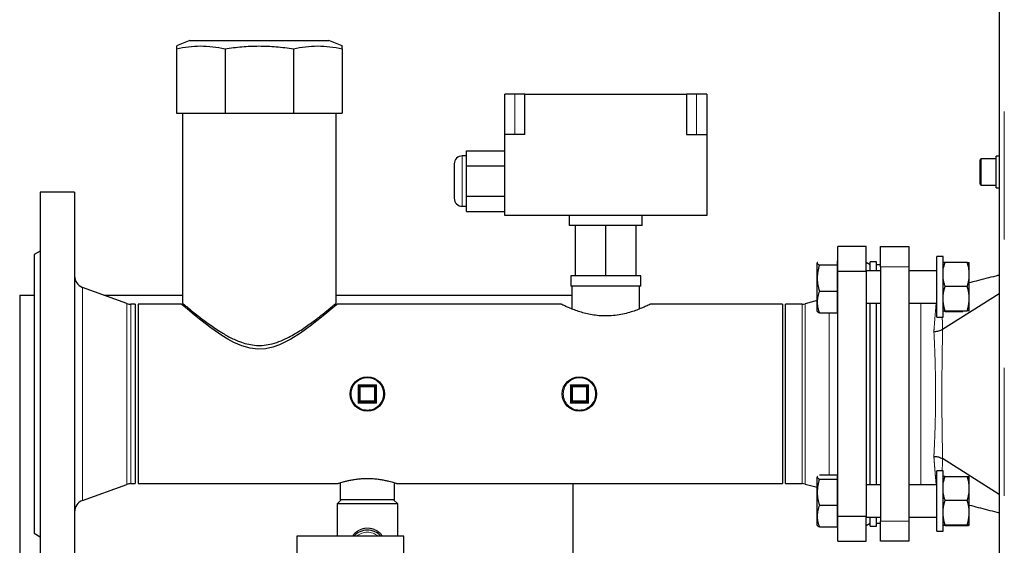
# Model space of a CAD drawing. Header units: millimetres. Extents: x 20 to 263, y 82 to 179.
# Tile 50 of 76: x 153.45 to 163.2, y 98.62 to 103.83. Entities that reach past the tile are written whole.
import ezdxf

# ---------------------------------------------------------------- set-up
doc = ezdxf.new("R2010")
doc.units = ezdxf.units.MM
doc.linetypes.add('PHANTOM', pattern=[12.7, 6.35, -1.27, 1.27, -1.27, 1.27, -1.27])

msp = doc.modelspace()

# ---------------------------------------------------------------- linework, layer by layer
at = {"color": 7, "linetype": 'Continuous', "lineweight": 25}
for p, q in [((163.15, 110.5545), (163.15, 85.4527)), ((155.1354, 103.6241), (155.0029, 103.5711)), ((155.1354, 103.6241), (156.5106, 103.6241)), ((156.6431, 103.5711), (156.5106, 103.6241)), ((155.003, 103.5441), (155.003, 102.9041)), ((155.4833, 103.5441), (155.4833, 102.9041)), ((156.1626, 103.5441), (156.1626, 102.9041)), ((156.643, 103.5441), (156.643, 102.9041)), ((158.253, 102.6926), (158.253, 103.0926)), ((158.353, 103.0926), (158.253, 103.0926)), ((158.453, 103.0926), (158.353, 103.0926)), ((158.453, 102.6926), (158.453, 103.0926)), ((158.453, 103.0926), (160.053, 103.0926)), ((160.053, 103.0926), (160.053, 102.6926)), ((160.153, 103.0926), (160.053, 103.0926)), ((160.253, 103.0926), (160.153, 103.0926)), ((160.253, 103.0926), (160.253, 102.6926)), ((155.003, 102.9041), (155.4833, 102.9041)), ((155.062, 102.9041), (155.062, 101.0235)), ((155.4833, 102.9041), (156.1626, 102.9041)), ((156.1626, 102.9041), (156.643, 102.9041)), ((156.584, 101.0221), (156.584, 102.9041)), ((158.253, 101.8926), (158.253, 102.6926)), ((158.453, 102.6926), (158.253, 102.6926)), ((160.053, 102.6926), (160.253, 102.6926)), ((160.253, 102.6926), (160.253, 101.8926)), ((157.873, 102.4826), (157.833, 102.4826)), ((157.873, 102.3827), (157.873, 102.5328)), ((157.873, 102.5328), (158.253, 102.5328)), ((163.15, 102.4806), (163.12, 102.4806)), ((163.12, 102.2708), (163.12, 102.4806)), ((157.753, 102.4026), (157.753, 102.0626)), ((157.873, 102.3827), (158.253, 102.3827)), ((157.873, 102.0825), (157.873, 102.3827)), ((162.96, 102.2036), (162.96, 102.4436)), ((163.12, 102.4536), (162.97, 102.4536)), ((162.97, 102.1936), (163.12, 102.1936)), ((163.12, 102.1666), (163.12, 102.2708)), ((153.993, 102.1236), (153.653, 102.1236)), ((153.653, 102.1236), (153.653, 98.1236)), ((153.993, 102.1236), (153.993, 98.1236)), ((163.12, 102.1666), (163.15, 102.1666)), ((157.873, 102.0825), (158.253, 102.0825)), ((157.873, 101.9324), (157.873, 102.0825)), ((157.833, 101.9826), (157.873, 101.9826)), ((157.873, 101.9324), (158.253, 101.9324)), ((160.253, 101.8926), (158.253, 101.8926)), ((158.893, 101.7926), (158.893, 101.8926)), ((159.613, 101.7926), (159.613, 101.8926)), ((159.613, 101.7926), (158.893, 101.7926)), ((158.953, 101.2926), (158.953, 101.7926)), ((159.253, 101.2926), (159.253, 101.7926)), ((159.553, 101.2926), (159.553, 101.7926)), ((153.653, 101.5382), (153.593, 101.5036)), ((153.593, 101.5036), (153.593, 98.7436)), ((161.553, 101.3395), (161.553, 101.5836)), ((161.833, 101.5836), (161.553, 101.5836)), ((161.833, 101.3395), (161.833, 101.5836)), ((161.973, 101.5836), (162.253, 101.5836)), ((161.973, 101.3836), (161.973, 101.5836)), ((162.253, 101.5836), (162.253, 101.3836)), ((161.3485, 101.4269), (161.347, 101.4243)), ((161.347, 101.2724), (161.347, 101.4217)), ((161.3684, 101.4013), (161.547, 101.4013)), ((161.547, 101.4217), (161.547, 101.442)), ((161.553, 101.4243), (161.547, 101.4243)), ((161.547, 101.4013), (161.547, 101.4217)), ((161.547, 101.2724), (161.547, 101.4013)), ((161.873, 101.4036), (161.833, 101.4267)), ((161.933, 101.4336), (161.873, 101.4336)), ((161.873, 101.3443), (161.873, 101.4336)), ((161.933, 101.3443), (161.933, 101.4336)), ((161.973, 101.4036), (161.933, 101.4036)), ((162.593, 101.4843), (162.533, 101.4843)), ((162.533, 100.9284), (162.533, 101.4843)), ((162.593, 100.9284), (162.593, 101.4843)), ((162.6133, 101.4277), (162.8327, 101.4277)), ((162.853, 101.336), (162.853, 101.425)), ((161.553, 101.3395), (161.833, 101.3395)), ((161.553, 98.9077), (161.553, 101.3395)), ((161.973, 101.3443), (161.833, 101.3443)), ((161.833, 101.3395), (161.833, 98.9077)), ((161.973, 101.3836), (161.973, 98.8636)), ((162.253, 101.3836), (162.253, 98.8636)), ((162.533, 101.3443), (162.253, 101.3443)), ((162.853, 101.283), (162.853, 101.336)), ((158.9066, 101.2926), (158.9066, 101.1926)), ((158.953, 101.2926), (158.9066, 101.2926)), ((159.253, 101.2926), (158.953, 101.2926)), ((159.553, 101.2926), (159.253, 101.2926)), ((159.5994, 101.2926), (159.553, 101.2926)), ((159.5994, 101.1926), (159.5994, 101.2926)), ((161.347, 101.035), (161.347, 101.2724)), ((161.547, 101.1435), (161.547, 101.2724)), ((162.853, 101.0969), (162.853, 101.283)), ((154.511, 101.0198), (154.072, 101.1796)), ((159.253, 101.1926), (158.9066, 101.1926)), ((158.919, 101.1926), (158.919, 100.9655)), ((159.5994, 101.1926), (159.253, 101.1926)), ((159.587, 100.9654), (159.587, 101.1926)), ((161.3684, 101.1435), (161.547, 101.1435)), ((161.547, 101.035), (161.547, 101.1435)), ((162.5884, 100.764), (163.15, 101.1186)), ((162.6133, 101.1913), (162.8327, 101.1913)), ((153.45, 101.1024), (153.45, 92.4024)), ((153.45, 101.1024), (153.593, 101.1024)), ((154.2841, 101.1024), (155.062, 101.1024)), ((154.593, 101.0126), (154.5521, 101.0126)), ((154.593, 101.0126), (154.593, 99.2346)), ((155.053, 101.0126), (154.623, 101.0126)), ((154.623, 101.0126), (154.623, 99.2346)), ((156.584, 101.1024), (158.919, 101.1024)), ((158.8145, 101.0126), (156.5928, 101.0126)), ((161.003, 101.0126), (159.6924, 101.0126)), ((161.003, 101.0126), (161.003, 99.2346)), ((161.197, 101.0126), (161.033, 101.0126)), ((161.033, 99.2346), (161.033, 101.0126)), ((161.347, 101.0486), (161.2281, 101.0167)), ((161.347, 100.9443), (161.347, 101.035)), ((161.547, 100.9265), (161.547, 101.035)), ((161.833, 101.0243), (161.973, 101.0243)), ((161.873, 99.2229), (161.873, 101.0243)), ((161.933, 99.2229), (161.933, 101.0243)), ((162.253, 101.0243), (162.533, 101.0243)), ((162.853, 101.0423), (162.853, 101.0969)), ((162.853, 100.9451), (162.853, 101.0423)), ((161.347, 100.9443), (161.3485, 100.9416)), ((161.3684, 100.9265), (161.547, 100.9265)), ((161.547, 100.9443), (161.553, 100.9443)), ((162.533, 100.8843), (162.533, 100.9284)), ((162.593, 100.8843), (162.593, 100.9284)), ((162.6133, 100.9479), (162.8327, 100.9479)), ((162.6133, 100.9408), (162.7895, 100.9408)), ((162.853, 100.9436), (162.853, 100.9451)), ((162.533, 100.8843), (162.593, 100.8843)), ((162.5884, 100.764), (162.5883, 100.7639)), ((156.813, 100.2036), (156.973, 100.2036)), ((156.813, 100.0436), (156.813, 100.2036)), ((156.973, 100.2036), (156.973, 100.0436)), ((158.913, 100.2036), (159.073, 100.2036)), ((158.913, 100.0436), (158.913, 100.2036)), ((159.073, 100.2036), (159.073, 100.0436)), ((156.973, 100.0436), (156.813, 100.0436)), ((159.073, 100.0436), (158.913, 100.0436)), ((162.5883, 99.4833), (162.5884, 99.4832)), ((163.15, 99.1286), (162.5884, 99.4832)), ((162.593, 99.3629), (162.533, 99.3629)), ((162.533, 98.807), (162.533, 99.3629)), ((162.593, 98.807), (162.593, 99.3629)), ((161.3485, 99.3056), (161.347, 99.3029)), ((161.347, 99.1511), (161.347, 99.3003)), ((161.3684, 99.3207), (161.547, 99.3207)), ((161.3684, 99.2799), (161.547, 99.2799)), ((161.547, 99.3003), (161.547, 99.3207)), ((161.553, 99.3029), (161.547, 99.3029)), ((161.547, 99.2799), (161.547, 99.3003)), ((161.547, 99.1511), (161.547, 99.2799)), ((162.6133, 99.3064), (162.8327, 99.3064)), ((162.853, 99.2147), (162.853, 99.3037)), ((154.072, 99.0676), (154.511, 99.2274)), ((154.5521, 99.2346), (154.593, 99.2346)), ((154.623, 99.2346), (156.6039, 99.2346)), ((156.623, 99.2409), (156.623, 99.0736)), ((157.163, 99.0736), (157.163, 99.2409)), ((157.182, 99.2346), (161.003, 99.2346)), ((158.93, 92.4024), (158.93, 99.2346)), ((161.033, 99.2346), (161.197, 99.2346)), ((161.2281, 99.2305), (161.347, 99.1986)), ((161.973, 99.2229), (161.833, 99.2229)), ((162.533, 99.2229), (162.253, 99.2229)), ((162.853, 99.1617), (162.853, 99.2147)), ((162.853, 98.9755), (162.853, 99.1617)), ((156.633, 99.0736), (156.593, 99.0336)), ((157.163, 99.0736), (156.623, 99.0736)), ((157.193, 99.0336), (157.153, 99.0736)), ((161.347, 98.9137), (161.347, 99.1511)), ((161.547, 99.0222), (161.547, 99.1511)), ((162.6133, 99.07), (162.8327, 99.07)), ((156.593, 99.0336), (156.593, 98.7136)), ((157.193, 99.0336), (156.593, 99.0336)), ((157.193, 98.7136), (157.193, 99.0336)), ((161.3684, 99.0222), (161.547, 99.0222)), ((161.547, 98.9137), (161.547, 99.0222)), ((162.853, 98.921), (162.853, 98.9755)), ((161.347, 98.8229), (161.347, 98.9137)), ((161.547, 98.8052), (161.547, 98.9137)), ((161.833, 98.9077), (161.553, 98.9077)), ((161.553, 98.6636), (161.553, 98.9077)), ((161.833, 98.6636), (161.833, 98.9077)), ((161.833, 98.9029), (161.973, 98.9029)), ((161.873, 98.8136), (161.873, 98.9029)), ((161.933, 98.8136), (161.933, 98.9029)), ((162.253, 98.9029), (162.533, 98.9029)), ((162.853, 98.8238), (162.853, 98.921)), ((161.347, 98.8229), (161.3485, 98.8203)), ((161.3684, 98.8052), (161.547, 98.8052)), ((161.547, 98.8229), (161.553, 98.8229)), ((161.833, 98.8205), (161.873, 98.8436)), ((161.873, 98.8136), (161.933, 98.8136)), ((161.933, 98.8436), (161.973, 98.8436)), ((161.973, 98.6636), (161.973, 98.8636)), ((162.253, 98.8636), (162.253, 98.6636)), ((162.533, 98.7629), (162.533, 98.807)), ((162.593, 98.7629), (162.593, 98.807)), ((162.6133, 98.8265), (162.8327, 98.8265)), ((162.6133, 98.8195), (162.8327, 98.8195)), ((162.853, 98.8222), (162.853, 98.8238)), ((153.593, 98.7436), (153.653, 98.709)), ((157.253, 98.7136), (156.193, 98.7136)), ((156.193, 98.7136), (156.193, 98.4736)), ((157.253, 98.4736), (157.253, 98.7136)), ((162.533, 98.7629), (162.593, 98.7629)), ((161.553, 98.6636), (161.833, 98.6636)), ((162.253, 98.6636), (161.973, 98.6636))]:
    msp.add_line(p, q, dxfattribs=at)
at = {"color": 8, "linetype": 'PHANTOM', "lineweight": 18}
for p, q in [((163.2, 110.5436), (163.2, 85.4636)), ((158.353, 102.6926), (158.353, 103.0926)), ((160.153, 102.6926), (160.153, 103.0926)), ((157.833, 102.4826), (157.833, 101.9826)), ((162.97, 102.4536), (162.97, 102.1936)), ((162.253, 101.3836), (161.973, 101.3836)), ((154.072, 101.1796), (154.072, 99.0676)), ((154.511, 101.0198), (154.511, 99.2274)), ((154.5521, 101.0126), (154.5521, 99.2346)), ((161.197, 99.2346), (161.197, 101.0126)), ((161.2281, 99.2305), (161.2281, 101.0167)), ((162.373, 101.0243), (162.373, 99.2229)), ((161.4641, 99.3207), (161.4641, 100.9265)), ((156.803, 100.2136), (156.983, 100.2136)), ((156.803, 100.0336), (156.803, 100.2136)), ((156.963, 100.1936), (156.823, 100.1936)), ((156.823, 100.1936), (156.823, 100.0536)), ((156.963, 100.0536), (156.963, 100.1936)), ((156.983, 100.2136), (156.983, 100.0336)), ((158.903, 100.2136), (159.083, 100.2136)), ((158.903, 100.0336), (158.903, 100.2136)), ((159.063, 100.1936), (158.923, 100.1936)), ((158.923, 100.1936), (158.923, 100.0536)), ((159.063, 100.0536), (159.063, 100.1936)), ((159.083, 100.2136), (159.083, 100.0336)), ((156.823, 100.0536), (156.963, 100.0536)), ((158.923, 100.0536), (159.063, 100.0536)), ((156.983, 100.0336), (156.803, 100.0336)), ((159.083, 100.0336), (158.903, 100.0336)), ((161.973, 98.8636), (162.253, 98.8636))]:
    msp.add_line(p, q, dxfattribs=at)
at = {"color": 7, "linetype": 'Continuous', "lineweight": 25, "flags": 128}
for points in [[(156.5928, 101.0125), (156.5857, 101.0063), (156.5666, 100.9898), (156.5358, 100.9635), (156.4925, 100.9272), (156.4387, 100.8829), (156.3936, 100.8468), (156.3443, 100.8086), (156.2314, 100.7271), (156.1338, 100.6658), (156.0237, 100.6112), (155.9558, 100.5873), (155.8828, 100.5719), (155.8093, 100.5681), (155.7334, 100.5769), (155.6512, 100.6), (155.5721, 100.6339), (155.5102, 100.667), (155.4517, 100.7026), (155.3417, 100.7786), (155.2425, 100.8547), (155.1975, 100.8909), (155.1573, 100.924), (155.1111, 100.9628), (155.0765, 100.9923), (155.0591, 101.0073), (155.053, 101.0126), (155.053, 101.0126)], [(156.973, 100.2036), (156.9728, 100.2035), (156.9724, 100.203), (156.9717, 100.2023), (156.9707, 100.2013), (156.9694, 100.2), (156.968, 100.1986), (156.9664, 100.197), (156.9647, 100.1953), (156.963, 100.1936)], [(158.913, 100.2036), (158.9128, 100.2038), (158.9124, 100.2042), (158.9117, 100.2049), (158.9107, 100.2059), (158.9094, 100.2072), (158.908, 100.2086), (158.9064, 100.2102), (158.9047, 100.2119), (158.903, 100.2136)], [(158.923, 100.1936), (158.9213, 100.1953), (158.9196, 100.197), (158.918, 100.1986), (158.9166, 100.2), (158.9153, 100.2013), (158.9143, 100.2023), (158.9136, 100.203), (158.9131, 100.2035), (158.913, 100.2036)], [(159.073, 100.2036), (159.0728, 100.2035), (159.0724, 100.203), (159.0717, 100.2023), (159.0707, 100.2013), (159.0694, 100.2), (159.068, 100.1986), (159.0664, 100.197), (159.0647, 100.1953), (159.063, 100.1936)], [(156.823, 100.0536), (156.821, 100.0517), (156.8192, 100.0498), (156.8174, 100.048), (156.8159, 100.0465), (156.8147, 100.0453), (156.8138, 100.0444), (156.8132, 100.0438), (156.813, 100.0436)], [(156.983, 100.0336), (156.981, 100.0356), (156.9792, 100.0374), (156.9774, 100.0392), (156.9759, 100.0407), (156.9747, 100.0419), (156.9738, 100.0428), (156.9732, 100.0434), (156.973, 100.0436)], [(158.903, 100.0336), (158.9049, 100.0356), (158.9068, 100.0374), (158.9085, 100.0392), (158.9101, 100.0407), (158.9113, 100.0419), (158.9122, 100.0428), (158.9128, 100.0434), (158.913, 100.0436)], [(159.083, 100.0336), (159.081, 100.0356), (159.0792, 100.0374), (159.0774, 100.0392), (159.0759, 100.0407), (159.0747, 100.0419), (159.0738, 100.0428), (159.0732, 100.0434), (159.073, 100.0436)]]:
    msp.add_lwpolyline(points, dxfattribs=at)
at = {"color": 8, "linetype": 'PHANTOM', "lineweight": 18, "flags": 128}
msp.add_lwpolyline([(162.5853, 100.8843), (162.5871, 100.8289), (162.5884, 100.764), (162.5884, 100.764), (162.5884, 100.764)], dxfattribs=at)
at = {"color": 7, "linetype": 'Continuous', "lineweight": 25}
for centre in [(156.893, 100.1236), (158.993, 100.1236)]:
    msp.add_circle(centre, 0.17, dxfattribs=at)
at = {"color": 8, "linetype": 'PHANTOM', "lineweight": 18}
for centre in [(156.893, 100.1236), (158.993, 100.1236)]:
    msp.add_circle(centre, 0.16, dxfattribs=at)
at = {"color": 7, "linetype": 'Continuous', "lineweight": 25}
for centre, radius, start, end in [((157.833, 102.4026), 0.08, 90, 180), ((162.97, 102.4436), 0.01, 90, 180), ((162.97, 102.2036), 0.01, 180, 270), ((157.833, 102.0626), 0.08, 180, 270), ((154.113, 101.2924), 0.12, 180, 250), ((154.5521, 101.1326), 0.12, 250, 270), ((161.197, 101.1326), 0.12, 270, 285), ((157.8233, 101.2243), 1.4362, 224.72808, 225.2924), ((163.0003, 106.3809), 8.7431, 224.95366, 225.04634), ((159.2534, 97.9335), 3.2177, 134.87751, 135.12932), ((161.3534, 97.9335), 3.2177, 134.87751, 135.12932), ((154.3368, 102.5107), 3.4955, 314.87383, 315.10569), ((155.4639, 98.5445), 2.1271, 44.80955, 45.19045), ((168.6705, 90.2915), 13.7954, 134.95697, 135.01571), ((157.5639, 98.5445), 2.1271, 44.80955, 45.19045), ((154.5521, 99.1146), 0.12, 90, 110), ((161.197, 99.1146), 0.12, 75, 90), ((154.113, 98.9548), 0.12, 110, 180), ((156.893, 98.5936), 0.18, 41.81031, 138.18969)]:
    msp.add_arc(centre, radius, start, end, dxfattribs=at)
at = {"color": 8, "linetype": 'PHANTOM', "lineweight": 18}
msp.add_arc((156.893, 98.5936), 0.16, 48.59038, 131.40962, dxfattribs=at)
at = {"color": 7, "linetype": 'Continuous', "lineweight": 25}
for points, knots in [([(155.003, 103.5441), (155.0424, 103.5516), (155.1211, 103.5665), (155.2412, 103.5733), (155.3623, 103.567), (155.443, 103.5517), (155.4833, 103.5441)], [0, 0, 0, 0, 0.247, 0.493937, 0.746936, 1, 1, 1, 1]), ([(155.003, 103.571), (155.003, 103.5698), (155.003, 103.5674), (155.003, 103.5519), (155.003, 103.5441)], [0, 0, 0, 0, 0.493871, 1, 1, 1, 1]), ([(155.4833, 103.5441), (155.539, 103.5516), (155.6504, 103.5665), (155.8202, 103.5733), (155.9915, 103.567), (156.1056, 103.5517), (156.1626, 103.5441)], [0, 0, 0, 0, 0.247002, 0.493939, 0.746935, 1, 1, 1, 1]), ([(156.1626, 103.5441), (156.202, 103.5516), (156.2807, 103.5665), (156.4009, 103.5733), (156.522, 103.567), (156.6027, 103.5517), (156.643, 103.5441)], [0, 0, 0, 0, 0.2470045, 0.4939423, 0.7469364, 1, 1, 1, 1]), ([(156.643, 103.5441), (156.643, 103.5512), (156.643, 103.5655), (156.643, 103.5734), (156.643, 103.571), (156.643, 103.571)], [0, 0, 0, 0, 0.494, 0.98788, 1, 1, 1, 1]), ([(161.3488, 101.4269), (161.3486, 101.4267), (161.3469, 101.4249), (161.3469, 101.4232), (161.347, 101.4217)], [0, 0, 0, 0, 0.137376, 1, 1, 1, 1]), ([(161.347, 101.4217), (161.3477, 101.4189), (161.3493, 101.4133), (161.3585, 101.4066), (161.366, 101.4026), (161.3684, 101.4013)], [0, 0, 0, 0, 0.399482, 0.805205, 1, 1, 1, 1]), ([(161.3684, 101.4013), (161.3624, 101.3803), (161.3503, 101.3381), (161.3481, 101.2944), (161.347, 101.2724)], [0, 0, 0, 0, 0.495462, 1, 1, 1, 1]), ([(162.593, 101.336), (162.5938, 101.3432), (162.597, 101.3742), (162.6062, 101.4044), (162.6133, 101.4277)], [0, 0, 0, 0, 0.230813, 1, 1, 1, 1]), ([(162.6133, 101.4277), (162.6122, 101.4276), (162.6022, 101.4267), (162.5973, 101.4258), (162.593, 101.425)], [0, 0, 0, 0, 0.107809, 1, 1, 1, 1]), ([(162.853, 101.336), (162.8522, 101.3432), (162.8489, 101.3742), (162.8398, 101.4044), (162.8327, 101.4277)], [0, 0, 0, 0, 0.230809, 1, 1, 1, 1]), ([(162.8327, 101.4277), (162.8338, 101.4276), (162.8438, 101.4267), (162.8487, 101.4258), (162.853, 101.425)], [0, 0, 0, 0, 0.107798, 1, 1, 1, 1]), ([(161.347, 101.2724), (161.347, 101.2693), (161.3472, 101.2462), (161.3519, 101.2026), (161.3629, 101.1633), (161.3684, 101.1435)], [0, 0, 0, 0, 0.070097, 0.530786, 1, 1, 1, 1]), ([(162.6133, 101.1913), (162.6102, 101.2008), (162.6004, 101.2309), (162.596, 101.2618), (162.593, 101.283)], [0, 0, 0, 0, 0.316672, 1, 1, 1, 1]), ([(162.8327, 101.1913), (162.8358, 101.2008), (162.8456, 101.2309), (162.85, 101.2618), (162.853, 101.283)], [0, 0, 0, 0, 0.316674, 1, 1, 1, 1]), ([(163.15, 101.3003), (163.1387, 101.2974), (163.094, 101.2861), (163.0193, 101.2674), (162.9313, 101.2449), (162.8755, 101.2307), (162.853, 101.2249)], [0, 0, 0, 0, 0.114864, 0.455747, 0.781035, 1, 1, 1, 1]), ([(161.3684, 101.1435), (161.3624, 101.1259), (161.3503, 101.0903), (161.3481, 101.0535), (161.347, 101.035)], [0, 0, 0, 0, 0.495458, 1, 1, 1, 1]), ([(162.593, 101.0969), (162.5931, 101.0978), (162.5959, 101.1298), (162.6047, 101.161), (162.6133, 101.1913)], [0, 0, 0, 0, 0.030013, 1, 1, 1, 1]), ([(162.853, 101.0969), (162.8529, 101.0978), (162.8502, 101.1298), (162.8413, 101.161), (162.8327, 101.1913)], [0, 0, 0, 0, 0.030009, 1, 1, 1, 1]), ([(155.0621, 101.0235), (155.062, 101.0236), (155.0595, 101.0257), (155.0681, 101.0185), (155.0875, 101.0021), (155.1198, 100.9752), (155.1635, 100.9394), (155.2133, 100.8997), (155.2643, 100.8603), (155.3311, 100.8105), (155.4155, 100.7519), (155.5211, 100.689), (155.6129, 100.6457), (155.6989, 100.6182), (155.7742, 100.6045), (155.8522, 100.6029), (155.9342, 100.6145), (156.0184, 100.6403), (156.0957, 100.6749), (156.1633, 100.7117), (156.2424, 100.7601), (156.3151, 100.8107), (156.3809, 100.8597), (156.4268, 100.8951), (156.4687, 100.9284), (156.5095, 100.9614), (156.5462, 100.9918), (156.5724, 101.0138), (156.5847, 101.0242), (156.5827, 101.0225), (156.5822, 101.0221)], [0, 0, 0, 0, 0.000424, 0.042558, 0.080537, 0.119469, 0.160645, 0.20265, 0.233283, 0.263918, 0.326891, 0.373569, 0.421215, 0.45087, 0.481226, 0.510942, 0.541723, 0.578082, 0.615443, 0.645078, 0.674721, 0.735563, 0.766177, 0.796785, 0.828456, 0.860117, 0.901731, 0.944451, 0.986111, 1, 1, 1, 1]), ([(159.253, 100.8961), (159.2304, 100.8967), (159.1843, 100.8979), (159.1179, 100.907), (159.0549, 100.9204), (158.9962, 100.9371), (158.9422, 100.9558), (158.8945, 100.9749), (158.8551, 100.9924), (158.8284, 101.005), (158.8142, 101.012), (158.8144, 101.0119), (158.8145, 101.0119)], [0, 0, 0, 0, 0.096611, 0.196308, 0.292845, 0.391803, 0.496146, 0.603142, 0.713903, 0.82835, 0.931232, 1, 1, 1, 1]), ([(159.6924, 101.0123), (159.6917, 101.012), (159.6904, 101.0113), (159.6751, 101.0038), (159.6511, 100.9925), (159.6172, 100.9774), (159.5735, 100.9595), (159.5198, 100.9402), (159.4566, 100.9216), (159.3854, 100.9063), (159.3163, 100.8974), (159.2713, 100.8965), (159.253, 100.8961)], [0, 0, 0, 0, 0.091951, 0.185687, 0.281934, 0.379888, 0.480208, 0.587636, 0.698001, 0.80788, 0.921733, 1, 1, 1, 1]), ([(161.347, 101.035), (161.347, 101.0324), (161.3472, 101.0129), (161.3519, 100.9762), (161.3629, 100.9432), (161.3684, 100.9265)], [0, 0, 0, 0, 0.070099, 0.530783, 1, 1, 1, 1]), ([(162.6133, 100.9479), (162.6122, 100.9512), (162.6022, 100.982), (162.5973, 101.0139), (162.593, 101.0423)], [0, 0, 0, 0, 0.1078183, 1, 1, 1, 1]), ([(162.8327, 100.9479), (162.8338, 100.9512), (162.8438, 100.982), (162.8487, 101.0139), (162.853, 101.0423)], [0, 0, 0, 0, 0.1078078, 1, 1, 1, 1]), ([(161.3684, 100.9265), (161.366, 100.9278), (161.3587, 100.9317), (161.3511, 100.9368), (161.3498, 100.9406), (161.3494, 100.9417)], [0, 0, 0, 0, 0.260538, 0.795294, 1, 1, 1, 1]), ([(162.593, 100.9451), (162.5931, 100.9452), (162.5959, 100.9461), (162.6047, 100.947), (162.6133, 100.9479)], [0, 0, 0, 0, 0.030015, 1, 1, 1, 1]), ([(162.6133, 100.9408), (162.6122, 100.9409), (162.6022, 100.9418), (162.5973, 100.9427), (162.593, 100.9436)], [0, 0, 0, 0, 0.10779, 1, 1, 1, 1]), ([(162.853, 100.9451), (162.8529, 100.9452), (162.8502, 100.9461), (162.8413, 100.947), (162.8327, 100.9479)], [0, 0, 0, 0, 0.030012, 1, 1, 1, 1]), ([(162.5026, 100.7426), (162.5029, 100.7426), (162.5061, 100.7426), (162.5227, 100.743), (162.5543, 100.7473), (162.5765, 100.7582), (162.5883, 100.7639)], [0, 0, 0, 0, 0.010148, 0.101521, 0.526389, 1, 1, 1, 1]), ([(162.5026, 99.5046), (162.5029, 99.5046), (162.5053, 99.5046), (162.5211, 99.5043), (162.5528, 99.5005), (162.5758, 99.4893), (162.5883, 99.4833)], [0, 0, 0, 0, 0.010153, 0.076085, 0.501142, 1, 1, 1, 1]), ([(157.182, 99.2349), (157.1821, 99.2349), (157.1826, 99.2347), (157.1749, 99.2372), (157.16, 99.2419), (157.1377, 99.2484), (157.109, 99.2561), (157.0737, 99.2643), (157.0329, 99.272), (156.9872, 99.2784), (156.9395, 99.2824), (156.8906, 99.2837), (156.8435, 99.2822), (156.7979, 99.2782), (156.7553, 99.2724), (156.7158, 99.265), (156.6803, 99.2569), (156.65, 99.2489), (156.6262, 99.242), (156.6105, 99.237), (156.603, 99.2346), (156.6037, 99.2348), (156.6039, 99.2349)], [0, 0, 0, 0, 0.028754, 0.078936, 0.130538, 0.181417, 0.233647, 0.286798, 0.34144, 0.395193, 0.450636, 0.502053, 0.555065, 0.6049, 0.656106, 0.707506, 0.76027, 0.813957, 0.869213, 0.922451, 0.977381, 1, 1, 1, 1]), ([(161.3488, 99.3056), (161.3486, 99.3053), (161.3469, 99.3036), (161.3469, 99.3018), (161.347, 99.3003)], [0, 0, 0, 0, 0.137371, 1, 1, 1, 1]), ([(161.347, 99.3003), (161.3477, 99.2976), (161.3493, 99.292), (161.3585, 99.2852), (161.366, 99.2812), (161.3684, 99.2799)], [0, 0, 0, 0, 0.399482, 0.805205, 1, 1, 1, 1]), ([(161.3684, 99.2799), (161.3624, 99.259), (161.3503, 99.2168), (161.3481, 99.1731), (161.347, 99.1511)], [0, 0, 0, 0, 0.495458, 1, 1, 1, 1]), ([(162.593, 99.2147), (162.5938, 99.2218), (162.597, 99.2529), (162.6062, 99.2831), (162.6133, 99.3064)], [0, 0, 0, 0, 0.2308148, 1, 1, 1, 1]), ([(162.6133, 99.3064), (162.6122, 99.3063), (162.6022, 99.3054), (162.5973, 99.3045), (162.593, 99.3037)], [0, 0, 0, 0, 0.107809, 1, 1, 1, 1]), ([(162.853, 99.2147), (162.8522, 99.2218), (162.8489, 99.2529), (162.8398, 99.2831), (162.8327, 99.3064)], [0, 0, 0, 0, 0.230811, 1, 1, 1, 1]), ([(162.8327, 99.3064), (162.8338, 99.3063), (162.8438, 99.3054), (162.8487, 99.3045), (162.853, 99.3037)], [0, 0, 0, 0, 0.107798, 1, 1, 1, 1]), ([(162.6133, 99.07), (162.6102, 99.0795), (162.6004, 99.1095), (162.596, 99.1405), (162.593, 99.1617)], [0, 0, 0, 0, 0.3166626, 1, 1, 1, 1]), ([(162.8327, 99.07), (162.8358, 99.0795), (162.8456, 99.1095), (162.85, 99.1405), (162.853, 99.1617)], [0, 0, 0, 0, 0.316665, 1, 1, 1, 1]), ([(161.347, 99.1511), (161.347, 99.148), (161.3472, 99.1249), (161.3519, 99.0812), (161.3629, 99.042), (161.3684, 99.0222)], [0, 0, 0, 0, 0.070105, 0.530786, 1, 1, 1, 1]), ([(162.593, 98.9755), (162.5931, 98.9765), (162.5959, 99.0085), (162.6047, 99.0397), (162.6133, 99.07)], [0, 0, 0, 0, 0.030012, 1, 1, 1, 1]), ([(162.853, 98.9755), (162.8529, 98.9765), (162.8502, 99.0085), (162.8413, 99.0397), (162.8327, 99.07)], [0, 0, 0, 0, 0.030009, 1, 1, 1, 1]), ([(161.3684, 99.0222), (161.3624, 99.0046), (161.3503, 98.969), (161.3481, 98.9322), (161.347, 98.9137)], [0, 0, 0, 0, 0.495458, 1, 1, 1, 1]), ([(162.853, 99.0222), (162.8825, 99.0147), (162.9429, 98.9993), (163.0342, 98.9761), (163.1037, 98.9584), (163.1424, 98.9486), (163.15, 98.9466)], [0, 0, 0, 0, 0.297538, 0.609705, 0.922755, 1, 1, 1, 1]), ([(161.347, 98.9137), (161.347, 98.9111), (161.3472, 98.8916), (161.3519, 98.8549), (161.3629, 98.8218), (161.3684, 98.8052)], [0, 0, 0, 0, 0.070099, 0.530779, 1, 1, 1, 1]), ([(162.6133, 98.8265), (162.6122, 98.8299), (162.6022, 98.8607), (162.5973, 98.8926), (162.593, 98.921)], [0, 0, 0, 0, 0.10781, 1, 1, 1, 1]), ([(162.8327, 98.8265), (162.8338, 98.8299), (162.8438, 98.8607), (162.8487, 98.8926), (162.853, 98.921)], [0, 0, 0, 0, 0.1078, 1, 1, 1, 1]), ([(161.3684, 98.8052), (161.366, 98.8065), (161.3587, 98.8104), (161.3511, 98.8155), (161.3498, 98.8193), (161.3494, 98.8203)], [0, 0, 0, 0, 0.260538, 0.795294, 1, 1, 1, 1]), ([(162.593, 98.8238), (162.5931, 98.8238), (162.5959, 98.8248), (162.6047, 98.8257), (162.6133, 98.8265)], [0, 0, 0, 0, 0.030015, 1, 1, 1, 1]), ([(162.6133, 98.8195), (162.6122, 98.8196), (162.6022, 98.8205), (162.5973, 98.8214), (162.593, 98.8222)], [0, 0, 0, 0, 0.10779, 1, 1, 1, 1]), ([(162.853, 98.8238), (162.8529, 98.8238), (162.8502, 98.8248), (162.8413, 98.8257), (162.8327, 98.8265)], [0, 0, 0, 0, 0.030012, 1, 1, 1, 1]), ([(162.8327, 98.8195), (162.8338, 98.8196), (162.8438, 98.8205), (162.8487, 98.8214), (162.853, 98.8222)], [0, 0, 0, 0, 0.107779, 1, 1, 1, 1])]:
    msp.add_open_spline(points, degree=3, knots=knots, dxfattribs=at)
at = {"color": 8, "linetype": 'PHANTOM', "lineweight": 18}
for points, knots in [([(162.5026, 100.7426), (162.503, 100.7486), (162.5063, 100.7966), (162.5128, 100.8814), (162.5201, 100.9646), (162.5244, 101.0102), (162.5257, 101.0235), (162.5258, 101.0243)], [0, 0, 0, 0, 0.051658, 0.417542, 0.792626, 0.988499, 1, 1, 1, 1]), ([(162.5026, 99.5046), (162.5035, 99.5219), (162.5066, 99.5817), (162.5114, 99.6933), (162.5161, 99.8368), (162.5188, 99.9815), (162.5197, 100.1146), (162.519, 100.2387), (162.5173, 100.3523), (162.514, 100.4772), (162.5094, 100.6109), (162.5049, 100.6987), (162.5026, 100.7426)], [0, 0, 0, 0, 0.048339, 0.167286, 0.286233, 0.39311, 0.499987, 0.586448, 0.673187, 0.75965, 0.879824, 1, 1, 1, 1]), ([(162.5883, 100.7639), (162.5883, 100.7639), (162.5883, 100.7096), (162.5863, 100.6288), (162.5843, 100.4672), (162.5822, 100.3007), (162.5814, 100.1339), (162.5821, 99.9783), (162.5835, 99.8289), (162.5858, 99.6817), (162.5872, 99.5595), (162.5883, 99.5043), (162.5883, 99.4833), (162.5883, 99.4833)], [0, 0, 0, 0, 0.000001, 0.12002, 0.240053, 0.369999, 0.499941, 0.606916, 0.713892, 0.833798, 0.953691, 0.999999, 1, 1, 1, 1]), ([(162.5883, 100.7639), (162.5883, 100.7639), (162.5883, 100.7639), (162.5883, 100.7639), (162.5883, 100.7639)], [0, 0, 0, 0, 0.333333, 1, 1, 1, 1]), ([(162.5258, 99.2229), (162.5258, 99.2233), (162.5245, 99.2365), (162.5215, 99.2683), (162.517, 99.3182), (162.5122, 99.3744), (162.5075, 99.4361), (162.5042, 99.4818), (162.5026, 99.5046)], [0, 0, 0, 0, 0.005337, 0.206927, 0.402371, 0.597814, 0.79891, 1, 1, 1, 1]), ([(162.5884, 99.4832), (162.5884, 99.4832), (162.5884, 99.4767), (162.5873, 99.4411), (162.5862, 99.3997), (162.5853, 99.3629)], [0, 0, 0, 0, 0.000007, 0.113964, 1, 1, 1, 1]), ([(162.5883, 99.4833), (162.5883, 99.4833), (162.5883, 99.4833), (162.5883, 99.4833), (162.5883, 99.4833)], [0, 0, 0, 0, 0.666667, 1, 1, 1, 1]), ([(156.7457, 98.7136), (156.7515, 98.7225), (156.7634, 98.7407), (156.7898, 98.7616), (156.8249, 98.7821), (156.8583, 98.7913), (156.8988, 98.7947), (156.9404, 98.7903), (156.9911, 98.7664), (157.0258, 98.7403), (157.0378, 98.7184), (157.0404, 98.7136)], [0, 0, 0, 0, 0.092595, 0.190331, 0.291304, 0.443768, 0.475205, 0.631076, 0.782758, 0.952657, 1, 1, 1, 1])]:
    msp.add_open_spline(points, degree=3, knots=knots, dxfattribs=at)

doc.saveas('drawing.dxf')
